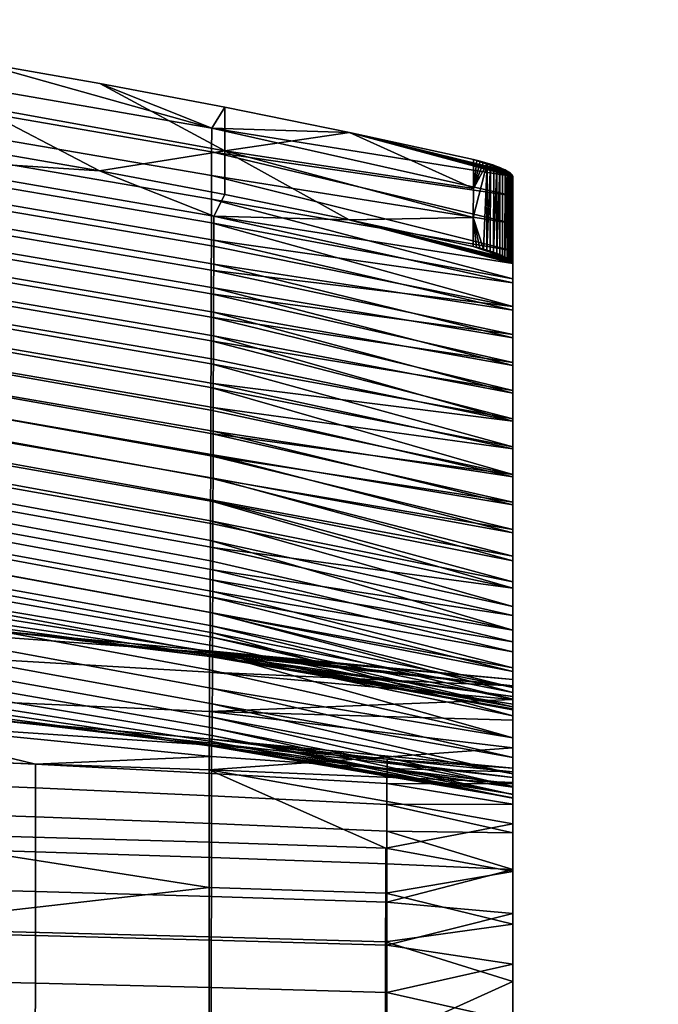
# Model space of a CAD drawing. Header units: millimetres. Extents: x -738 to 738, y -260 to 258.
# Tile 256 of 256: x 160 to 225, y 150 to 249. Entities that reach past the tile are written whole.
import ezdxf

# ---------------------------------------------------------------- set-up
doc = ezdxf.new("R2010")
doc.units = ezdxf.units.MM
doc.header["$MEASUREMENT"] = 0
doc.layers.add('nozky', color=250, linetype='Continuous')
doc.layers.add('ram', color=31, linetype='Continuous')

msp = doc.modelspace()

# ---------------------------------------------------------------- meshes
at = {"layer": 'nozky'}
mesh = msp.add_polyface(dxfattribs=at)
corners = [(660, -250, 5), (660, -210, 5), (660, -210), (660, -250), (660, 190, 5), (660, 230, 5), (660, 230), (392.5, 73.091, 423.825), (367.5, 73.091, 423.825), (367.5, 70.097, 424.013), (392.5, 70.097, 424.013), (392.5, 69.154, 409.043), (367.5, 69.154, 409.043), (367.5, 72.148, 408.854), (392.5, 72.148, 408.854), (392.5, 72.148, 408.854), (367.5, 72.148, 408.854), (367.5, 73.091, 423.825), (392.5, 73.091, 423.825), (367.5, 73.091, 423.825), (367.5, 72.148, 408.854), (367.5, 69.154, 409.043), (367.5, 70.097, 424.013), (392.5, 73.091, 423.825), (392.5, 70.097, 424.013), (392.5, 69.154, 409.043), (392.5, 72.148, 408.854), (392.5, -134.498, 436.902), (367.5, -134.498, 436.902), (367.5, -137.492, 437.091), (392.5, -137.492, 437.091), (392.5, -137.492, 437.091), (367.5, -137.492, 437.091), (367.5, -138.435, 422.12), (392.5, -138.435, 422.12), (392.5, -138.435, 422.12), (367.5, -138.435, 422.12), (367.5, -135.441, 421.932), (392.5, -135.441, 421.932), (367.5, -134.498, 436.902), (367.5, -135.441, 421.932), (367.5, -138.435, 422.12), (367.5, -137.492, 437.091), (392.5, -134.498, 436.902), (392.5, -137.492, 437.091), (392.5, -138.435, 422.12), (392.5, -135.441, 421.932), (612.5, 73.091, 423.825), (587.5, 73.091, 423.825), (587.5, 70.097, 424.013), (612.5, 70.097, 424.013), (612.5, 69.154, 409.043), (587.5, 69.154, 409.043), (587.5, 72.148, 408.854), (612.5, 72.148, 408.854), (612.5, 72.148, 408.854), (587.5, 72.148, 408.854), (587.5, 73.091, 423.825), (612.5, 73.091, 423.825), (587.5, 73.091, 423.825), (587.5, 72.148, 408.854), (587.5, 69.154, 409.043), (587.5, 70.097, 424.013), (612.5, 73.091, 423.825), (612.5, 70.097, 424.013), (612.5, 69.154, 409.043), (612.5, 72.148, 408.854), (612.5, -134.498, 436.902), (587.5, -134.498, 436.902), (587.5, -137.492, 437.091), (612.5, -137.492, 437.091), (612.5, -137.492, 437.091), (587.5, -137.492, 437.091), (587.5, -138.435, 422.12), (612.5, -138.435, 422.12), (612.5, -138.435, 422.12), (587.5, -138.435, 422.12), (587.5, -135.441, 421.932), (612.5, -135.441, 421.932), (587.5, -134.498, 436.902), (587.5, -135.441, 421.932), (587.5, -138.435, 422.12), (587.5, -137.492, 437.091), (612.5, -134.498, 436.902), (612.5, -137.492, 437.091), (612.5, -138.435, 422.12), (612.5, -135.441, 421.932), (122.5, 73.091, 423.825), (97.5, 73.091, 423.825), (97.5, 70.097, 424.013), (122.5, 70.097, 424.013), (122.5, 69.154, 409.043), (97.5, 69.154, 409.043), (97.5, 72.148, 408.854), (122.5, 72.148, 408.854), (122.5, 72.148, 408.854), (97.5, 72.148, 408.854), (97.5, 73.091, 423.825), (122.5, 73.091, 423.825), (97.5, 73.091, 423.825), (97.5, 72.148, 408.854), (97.5, 69.154, 409.043), (97.5, 70.097, 424.013), (122.5, 73.091, 423.825), (122.5, 70.097, 424.013), (122.5, 69.154, 409.043), (122.5, 72.148, 408.854), (122.5, -134.498, 436.902), (97.5, -134.498, 436.902), (97.5, -137.492, 437.091), (122.5, -137.492, 437.091), (122.5, -137.492, 437.091), (97.5, -137.492, 437.091), (97.5, -138.435, 422.12), (122.5, -138.435, 422.12), (122.5, -138.435, 422.12), (97.5, -138.435, 422.12), (97.5, -135.441, 421.932), (122.5, -135.441, 421.932), (97.5, -134.498, 436.902), (97.5, -135.441, 421.932), (97.5, -138.435, 422.12), (97.5, -137.492, 437.091), (122.5, -134.498, 436.902), (122.5, -137.492, 437.091), (122.5, -138.435, 422.12), (122.5, -135.441, 421.932)]
mesh.append_faces([[corners[k] for k in face] for face in [(0, 1, 2, 2), (2, 3, 0, 0), (4, 5, 6, 6), (7, 8, 9, 10), (11, 12, 13, 14), (15, 16, 17, 18), (19, 20, 21, 22), (23, 24, 25, 26), (27, 28, 29, 30), (31, 32, 33, 34), (35, 36, 37, 38), (39, 40, 41, 42), (43, 44, 45, 46), (47, 48, 49, 50), (51, 52, 53, 54), (55, 56, 57, 58), (59, 60, 61, 62), (63, 64, 65, 66), (67, 68, 69, 70), (71, 72, 73, 74), (75, 76, 77, 78), (79, 80, 81, 82), (83, 84, 85, 86), (87, 88, 89, 90), (91, 92, 93, 94), (95, 96, 97, 98), (99, 100, 101, 102), (103, 104, 105, 106), (107, 108, 109, 110), (111, 112, 113, 114), (115, 116, 117, 118), (119, 120, 121, 122), (123, 124, 125, 126)]])
at = {"layer": 'ram'}
mesh = msp.add_polyface(dxfattribs=at)
corners = [(142.562, 238.338, 876.286), (155.344, 236.294, 876.729), (155.361, 240.734, 875.985), (129.751, 244.66, 875.184), (129.736, 240.209, 875.881), (116.873, 241.904, 875.513), (168.081, 234.077, 877.209), (142.578, 247.232, 874.847), (129.752, 249.113, 874.487), (155.361, 245.177, 875.24), (108.227, 237.959, 851.792), (144.051, 233.185, 852.857), (144.062, 235.643, 864.597), (108.236, 240.445, 863.542), (108.216, 235.484, 840.04), (144.041, 230.732, 841.116), (108.205, 233.022, 828.285), (144.03, 228.285, 829.372), (108.194, 230.534, 816.332), (144.02, 225.807, 817.433), (108.184, 228.142, 804.766), (144.01, 223.418, 805.881), (108.174, 225.765, 793.193), (143.999, 221.038, 794.325), (108.163, 223.328, 781.233), (143.988, 218.59, 782.382), (108.152, 220.95, 769.461), (143.979, 216.195, 770.628), (108.143, 218.593, 757.684), (143.968, 213.815, 758.871), (108.132, 216.261, 745.904), (143.957, 211.455, 747.114), (108.121, 213.954, 734.11), (143.947, 209.113, 735.337), (108.11, 211.677, 722.313), (143.937, 206.796, 723.558), (108.101, 209.51, 710.912), (143.927, 204.589, 712.188), (108.09, 207.231, 698.721), (143.916, 202.264, 700.022), (108.079, 205.066, 686.908), (143.905, 200.054, 688.232), (108.068, 202.948, 675.087), (143.895, 197.894, 676.434), (108.058, 200.882, 663.256), (143.885, 195.79, 664.625), (155.344, 236.294, 876.729), (168.081, 234.077, 877.209), (142.562, 238.338, 876.286), (129.736, 240.209, 875.881), (143.743, 242.178, 851.653), (107.914, 246.966, 850.704), (107.924, 249.427, 862.33), (143.754, 244.611, 863.268), (143.732, 239.75, 840.036), (107.903, 244.516, 839.076), (143.723, 237.329, 828.418), (107.893, 242.079, 827.444), (143.712, 234.916, 816.799), (107.883, 239.655, 815.81), (143.702, 232.577, 805.498), (107.873, 237.312, 804.494), (143.691, 230.115, 793.554), (107.861, 234.853, 792.533), (143.682, 227.731, 781.929), (107.852, 232.478, 780.889), (143.671, 225.36, 770.3), (107.841, 230.122, 769.241), (143.661, 223.004, 758.669), (107.831, 227.788, 757.589), (143.65, 220.691, 747.164), (107.82, 225.502, 746.062), (143.641, 218.347, 735.396), (107.811, 223.191, 734.27), (143.63, 216.091, 723.944), (107.8, 220.971, 722.794), (143.619, 213.787, 712.104), (107.789, 218.709, 710.929), (143.609, 211.554, 700.449), (107.779, 216.52, 699.25), (143.6, 209.361, 688.787), (107.769, 214.37, 687.562), (143.589, 207.214, 677.116), (107.758, 212.266, 675.867), (143.578, 205.121, 665.435), (107.748, 210.211, 664.162), (143.568, 203.179, 654.256), (107.738, 208.299, 652.962), (143.559, 201.135, 642.037), (107.727, 206.275, 640.723), (143.548, 199.26, 630.319), (107.717, 204.407, 628.987), (143.537, 197.483, 618.585), (107.706, 202.618, 617.238), (143.527, 195.839, 606.833), (107.695, 200.927, 605.476), (179.365, 207.448, 713.618), (179.372, 209.805, 725.425), (179.357, 205.158, 701.995), (179.351, 202.908, 690.365), (179.344, 200.706, 678.726), (179.336, 198.565, 667.075), (179.33, 196.585, 655.923), (179.322, 194.512, 643.732), (129.752, 249.113, 874.487), (142.578, 247.232, 874.847), (155.361, 245.177, 875.24), (179.457, 238.411, 864.476)]
mesh.append_faces([[corners[k] for k in face] for face in [(0, 1, 2, 2), (3, 4, 0, 0), (3, 5, 4, 4), (1, 6, 2, 2), (2, 7, 8, 3), (0, 2, 3, 3), (2, 9, 7, 7), (10, 11, 12, 13), (14, 15, 11, 10), (16, 17, 15, 14), (18, 19, 17, 16), (20, 21, 19, 18), (22, 23, 21, 20), (24, 25, 23, 22), (26, 27, 25, 24), (28, 29, 27, 26), (30, 31, 29, 28), (32, 33, 31, 30), (34, 35, 33, 32), (36, 37, 35, 34), (38, 39, 37, 36), (40, 41, 39, 38), (42, 43, 41, 40), (44, 45, 43, 42), (46, 12, 47, 47), (12, 46, 48, 48), (48, 49, 12, 12), (50, 51, 52, 53), (54, 55, 51, 50), (56, 57, 55, 54), (58, 59, 57, 56), (60, 61, 59, 58), (62, 63, 61, 60), (64, 65, 63, 62), (66, 67, 65, 64), (68, 69, 67, 66), (70, 71, 69, 68), (72, 73, 71, 70), (74, 75, 73, 72), (76, 77, 75, 74), (78, 79, 77, 76), (80, 81, 79, 78), (82, 83, 81, 80), (84, 85, 83, 82), (86, 87, 85, 84), (88, 89, 87, 86), (90, 91, 89, 88), (92, 93, 91, 90), (94, 95, 93, 92), (96, 76, 74, 97), (98, 78, 76, 96), (99, 80, 78, 98), (100, 82, 80, 99), (101, 84, 82, 100), (102, 86, 84, 101), (103, 88, 86, 102), (52, 104, 53, 53), (104, 105, 53, 53), (106, 107, 53, 53), (105, 106, 53, 53)]])
mesh = msp.add_polyface(dxfattribs=at)
corners = [(168.081, 234.077, 877.209), (180.769, 231.689, 877.727), (180.789, 236.116, 876.927), (193.403, 229.131, 878.281), (205.989, 229.348, 878.295), (205.996, 232.291, 877.719), (193.425, 237.975, 876.619), (155.361, 240.734, 875.985), (168.1, 242.948, 875.667), (155.361, 245.177, 875.24), (180.789, 240.547, 876.126), (144.051, 233.185, 852.857), (179.662, 227.058, 854.224), (179.67, 229.481, 865.952), (144.062, 235.643, 864.597), (144.041, 230.732, 841.116), (179.655, 224.633, 842.496), (144.03, 228.285, 829.372), (179.648, 222.207, 830.769), (144.02, 225.807, 817.433), (179.641, 219.74, 818.847), (144.01, 223.418, 805.881), (179.634, 217.354, 807.313), (143.999, 221.038, 794.325), (179.627, 214.97, 795.777), (143.988, 218.59, 782.382), (179.619, 212.509, 783.857), (143.979, 216.195, 770.628), (179.612, 210.092, 772.127), (143.968, 213.815, 758.871), (179.605, 207.683, 760.395), (143.957, 211.455, 747.114), (179.598, 205.286, 748.667), (143.947, 209.113, 735.337), (179.591, 202.898, 736.912), (143.937, 206.796, 723.558), (179.584, 200.529, 725.156), (143.927, 204.589, 712.188), (179.576, 198.271, 713.827), (143.916, 202.264, 700.022), (179.569, 195.887, 701.693), (180.769, 231.689, 877.727), (193.403, 229.131, 878.281), (168.081, 234.077, 877.209), (210, 224.699, 875.13), (210, 203.028, 770.03), (210, 200.188, 756.406), (210, 197.355, 742.781), (210, 194.526, 729.108), (179.45, 236.013, 852.874), (143.743, 242.178, 851.653), (143.754, 244.611, 863.268), (179.457, 238.411, 864.476), (179.443, 233.614, 841.273), (143.732, 239.75, 840.036), (179.436, 231.214, 829.673), (143.723, 237.329, 828.418), (179.429, 228.813, 818.072), (143.712, 234.916, 816.799), (179.422, 226.479, 806.791), (143.702, 232.577, 805.498), (179.414, 224.014, 794.87), (143.691, 230.115, 793.554), (179.407, 221.619, 783.268), (143.682, 227.731, 781.929), (179.4, 219.228, 771.666), (143.671, 225.36, 770.3), (179.394, 216.844, 760.062), (143.661, 223.004, 758.669), (179.387, 214.496, 748.585), (143.65, 220.691, 747.164), (179.379, 212.109, 736.847), (143.641, 218.347, 735.396), (179.372, 209.805, 725.425), (143.63, 216.091, 723.944), (168.1, 242.948, 875.667), (155.361, 245.177, 875.24), (193.425, 237.975, 876.619), (180.789, 240.547, 876.126), (210, 233.531, 873.4), (210, 228.76, 849.964), (210, 225.957, 836.291), (210, 231.549, 863.639), (210, 220.316, 808.953), (210, 217.481, 795.288), (210, 214.638, 781.623), (210, 223.143, 822.621), (210, 208.941, 754.297), (210, 203.274, 726.965), (179.365, 207.448, 713.618), (210, 206.1, 740.632), (210, 197.711, 699.611), (179.351, 202.908, 690.365), (179.357, 205.158, 701.995), (210, 200.472, 713.292)]
mesh.append_faces([[corners[k] for k in face] for face in [(0, 1, 2, 2), (1, 3, 2, 2), (3, 4, 2, 2), (5, 6, 2, 2), (4, 5, 2, 2), (0, 2, 7, 7), (2, 8, 9, 7), (2, 6, 10, 10), (2, 10, 8, 8), (11, 12, 13, 14), (15, 16, 12, 11), (17, 18, 16, 15), (19, 20, 18, 17), (21, 22, 20, 19), (23, 24, 22, 21), (25, 26, 24, 23), (27, 28, 26, 25), (29, 30, 28, 27), (31, 32, 30, 29), (33, 34, 32, 31), (35, 36, 34, 33), (37, 38, 36, 35), (39, 40, 38, 37), (41, 13, 42, 42), (43, 13, 41, 41), (44, 42, 13, 13), (14, 13, 43, 43), (30, 45, 28, 28), (32, 46, 30, 30), (34, 47, 32, 32), (48, 34, 36, 36), (49, 50, 51, 52), (53, 54, 50, 49), (55, 56, 54, 53), (57, 58, 56, 55), (59, 60, 58, 57), (61, 62, 60, 59), (63, 64, 62, 61), (65, 66, 64, 63), (67, 68, 66, 65), (69, 70, 68, 67), (71, 72, 70, 69), (73, 74, 72, 71), (75, 52, 76, 76), (77, 52, 78, 78), (78, 52, 75, 75), (79, 52, 77, 77), (49, 80, 53, 53), (53, 81, 55, 55), (82, 49, 52, 52), (57, 83, 59, 59), (61, 84, 63, 63), (63, 85, 65, 65), (83, 61, 59, 59), (86, 57, 55, 55), (87, 69, 67, 67), (88, 73, 71, 71), (88, 89, 73, 73), (71, 69, 90, 90), (91, 92, 93, 93), (93, 89, 94, 94)]])
mesh = msp.add_polyface(dxfattribs=at)
corners = [(179.457, 238.411, 864.476), (210, 233.531, 873.4), (210, 231.549, 863.639), (205.981, 226.406, 878.871), (205.989, 229.348, 878.295), (193.403, 229.131, 878.281), (205.996, 232.291, 877.719), (206.004, 235.234, 877.143), (193.425, 237.975, 876.619), (210, 222.729, 865.43), (210, 219.947, 851.795), (210, 231.549, 863.639), (210, 233.531, 873.4), (210, 228.76, 849.964), (209.863, 224.936, 876.141), (209.751, 225.031, 876.48), (193.403, 229.131, 878.281), (206.667, 226.24, 878.846), (206.32, 226.327, 878.873), (205.981, 226.406, 878.871), (209.422, 225.243, 877.135), (206.004, 235.234, 877.143), (209.425, 234.073, 875.4), (193.425, 237.975, 876.619), (206.688, 235.068, 877.115), (207.037, 234.973, 877.054), (207.388, 234.872, 876.961), (207.732, 234.765, 876.833), (206.342, 235.155, 877.143), (208.068, 234.653, 876.67), (208.389, 234.537, 876.473), (208.688, 234.42, 876.245), (208.963, 234.302, 875.987), (209.21, 234.186, 875.704), (209.606, 233.965, 875.079), (209.753, 233.863, 874.747), (209.941, 233.681, 874.068), (209.864, 233.768, 874.408), (209.985, 233.602, 873.731), (210, 225.957, 836.291), (179.443, 233.614, 841.273), (210, 228.76, 849.964), (179.45, 236.013, 852.874), (210, 223.143, 822.621), (179.436, 231.214, 829.673), (208.068, 234.653, 876.67), (207.732, 234.765, 876.833), (207.718, 225.936, 878.568), (208.055, 225.824, 878.406), (208.377, 225.708, 878.21), (208.389, 234.537, 876.473), (207.371, 226.044, 878.695), (206.32, 226.327, 878.873), (206.667, 226.24, 878.846), (207.02, 226.145, 878.788), (207.388, 234.872, 876.961), (208.688, 234.42, 876.245), (208.68, 225.59, 877.981), (209.863, 224.936, 876.141), (209.864, 233.768, 874.408), (209.751, 225.031, 876.48), (209.94, 224.848, 875.799), (209.941, 233.681, 874.068), (209.985, 224.769, 875.461), (209.604, 225.134, 876.813), (209.753, 233.863, 874.747), (208.963, 234.302, 875.987), (208.957, 225.472, 877.724), (209.425, 234.073, 875.4), (209.205, 225.356, 877.44), (209.422, 225.243, 877.135), (209.21, 234.186, 875.704), (209.606, 233.965, 875.079), (210, 224.699, 875.13), (209.985, 233.602, 873.731), (206.688, 235.068, 877.115), (206.342, 235.155, 877.143), (207.037, 234.973, 877.054)]
mesh.append_faces([[corners[k] for k in face] for face in [(0, 1, 2, 2), (3, 4, 5, 5), (6, 7, 8, 8), (9, 10, 11, 11), (9, 11, 12, 12), (11, 10, 13, 13), (14, 15, 16, 16), (17, 18, 19, 19), (19, 16, 20, 20), (21, 22, 23, 23), (21, 24, 25, 25), (26, 27, 21, 21), (26, 21, 25, 25), (21, 28, 24, 24), (29, 21, 27, 27), (21, 30, 31, 31), (32, 33, 21, 21), (32, 21, 31, 31), (21, 33, 22, 22), (34, 35, 23, 23), (36, 23, 37, 37), (23, 35, 37, 37), (22, 34, 23, 23), (23, 36, 38, 38), (39, 40, 41, 41), (42, 2, 41, 41), (39, 43, 44, 44), (23, 38, 1, 1), (21, 29, 30, 30), (45, 46, 47, 48), (49, 50, 48, 48), (51, 47, 46, 46), (52, 4, 3, 3), (4, 52, 53, 53), (4, 53, 54, 54), (51, 55, 54, 54), (56, 49, 57, 57), (58, 59, 60, 60), (61, 62, 58, 58), (63, 62, 61, 61), (64, 60, 65, 65), (66, 56, 57, 67), (68, 69, 70, 70), (71, 66, 67, 69), (64, 72, 70, 70), (63, 73, 12, 74), (4, 54, 55, 55), (46, 55, 51, 51), (45, 48, 50, 50), (49, 56, 50, 50), (6, 75, 76, 76), (6, 55, 77, 77), (75, 6, 77, 77), (76, 7, 6, 6), (65, 60, 59, 59), (62, 63, 74, 74), (59, 58, 62, 62), (68, 70, 72, 72), (71, 69, 68, 68), (65, 72, 64, 64), (6, 4, 55, 55)]])
mesh = msp.add_polyface(dxfattribs=at)
corners = [(210, 233.531, 873.4), (210, 224.699, 875.13), (210, 222.729, 865.43), (210, 225.957, 836.291), (210, 228.76, 849.964), (210, 217.153, 838.162), (210, 219.947, 851.795), (210, 214.347, 824.532), (210, 194.526, 729.108), (210, 206.1, 740.632), (210, 197.355, 742.781), (210, 208.941, 754.297), (210, 200.188, 756.406), (210, 211.79, 767.96), (210, 203.028, 770.03), (210, 220.316, 808.953), (210, 223.143, 822.621), (210, 211.53, 810.903), (210, 208.703, 797.277), (210, 205.867, 783.653), (210, 214.638, 781.623), (210, 217.481, 795.288), (210, 203.274, 726.965), (209.604, 225.134, 876.813), (193.403, 229.131, 878.281), (209.751, 225.031, 876.48), (209.863, 224.936, 876.141), (209.94, 224.848, 875.799), (209.422, 225.243, 877.135), (205.981, 226.406, 878.871), (208.68, 225.59, 877.981), (208.377, 225.708, 878.21), (208.957, 225.472, 877.724), (209.205, 225.356, 877.44), (209.985, 224.769, 875.461), (179.641, 219.74, 818.847), (210, 211.53, 810.903), (210, 214.347, 824.532), (179.634, 217.354, 807.313), (210, 208.703, 797.277), (179.619, 212.509, 783.857), (210, 205.867, 783.653), (210, 217.153, 838.162), (179.648, 222.207, 830.769), (210, 224.699, 875.13), (179.67, 229.481, 865.952), (210, 222.729, 865.43), (210, 219.947, 851.795), (179.662, 227.058, 854.224), (179.655, 224.633, 842.496), (179.612, 210.092, 772.127), (210, 203.028, 770.03), (208.055, 225.824, 878.406), (207.02, 226.145, 878.788), (206.667, 226.24, 878.846), (207.371, 226.044, 878.695), (207.718, 225.936, 878.568), (179.627, 214.97, 795.777), (179.605, 207.683, 760.395), (210, 200.188, 756.406), (179.598, 205.286, 748.667), (210, 197.355, 742.781), (210, 220.316, 808.953), (210, 217.481, 795.288), (179.414, 224.014, 794.87), (179.4, 219.228, 771.666), (210, 214.638, 781.623), (210, 211.79, 767.96), (179.407, 221.619, 783.268), (179.429, 228.813, 818.072), (210, 223.143, 822.621), (179.394, 216.844, 760.062), (179.379, 212.109, 736.847), (210, 206.1, 740.632), (210, 203.274, 726.965), (210, 197.711, 699.611), (179.357, 205.158, 701.995), (210, 200.472, 713.292), (179.365, 207.448, 713.618), (210, 208.941, 754.297), (179.387, 214.496, 748.585)]
mesh.append_faces([[corners[k] for k in face] for face in [(0, 1, 2, 2), (3, 4, 5, 5), (4, 6, 5, 5), (3, 5, 7, 7), (8, 9, 10, 10), (11, 12, 10, 10), (10, 9, 11, 11), (13, 14, 12, 12), (11, 13, 12, 12), (15, 16, 17, 17), (16, 3, 7, 7), (15, 17, 18, 18), (17, 16, 7, 7), (19, 14, 20, 20), (13, 20, 14, 14), (18, 21, 15, 15), (20, 21, 19, 19), (19, 21, 18, 18), (22, 9, 8, 8), (23, 24, 25, 25), (26, 24, 27, 27), (24, 23, 28, 28), (29, 30, 31, 31), (30, 29, 32, 32), (29, 33, 32, 32), (28, 33, 29, 29), (24, 34, 27, 27), (35, 36, 37, 37), (36, 38, 39, 39), (40, 41, 39, 39), (37, 42, 43, 43), (24, 44, 34, 34), (45, 46, 44, 44), (47, 46, 48, 48), (47, 49, 42, 42), (50, 51, 41, 41), (31, 52, 29, 29), (29, 53, 54, 54), (53, 29, 55, 55), (29, 56, 55, 55), (45, 48, 46, 46), (49, 43, 42, 42), (43, 35, 37, 37), (48, 49, 47, 47), (57, 40, 39, 39), (40, 50, 41, 41), (38, 57, 39, 39), (35, 38, 36, 36), (56, 29, 52, 52), (51, 58, 59, 59), (59, 60, 61, 61), (62, 63, 64, 64), (65, 66, 67, 67), (63, 66, 68, 68), (69, 70, 62, 62), (71, 65, 67, 67), (72, 73, 74, 74), (75, 76, 77, 77), (78, 74, 77, 77), (79, 73, 80, 80), (79, 71, 67, 67)]])
mesh = msp.add_polyface(dxfattribs=at)
corners = [(210, 171.897, 480.972), (210, 180.462, 478.104), (210, 181.846, 484.922), (210, 169.832, 474.338), (210, 178.357, 471.439), (210, 182.464, 491.851), (210, 173.107, 487.811), (210, 189.875, 658.481), (210, 181.16, 660.873), (210, 178.781, 647.161), (210, 183.672, 674.56), (210, 192.388, 672.21), (210, 176.561, 633.423), (210, 187.498, 644.728), (210, 183.305, 617.133), (210, 185.287, 630.948), (210, 174.562, 619.652), (210, 200.472, 713.292), (210, 203.274, 726.965), (210, 191.742, 715.521), (210, 188.987, 701.88), (210, 194.526, 729.108), (210, 186.289, 688.228), (210, 195.008, 685.918), (210, 197.711, 699.611), (210, 179.975, 533.594), (210, 171.548, 522.478), (210, 180.754, 519.668), (210, 181.809, 505.76), (210, 173.492, 494.745), (210, 172.529, 508.607), (210, 180.467, 589.369), (210, 181.673, 603.272), (210, 171.63, 591.979), (210, 172.891, 605.837), (210, 170.43, 564.183), (210, 179.409, 561.486), (210, 179.716, 575.435), (210, 188.987, 701.88), (179.562, 193.619, 689.932), (210, 186.289, 688.228), (210, 183.672, 674.56), (179.555, 191.403, 678.164), (179.547, 189.251, 666.383), (210, 181.16, 660.873), (179.569, 195.887, 701.693), (210, 191.742, 715.521), (210, 197.355, 742.781), (179.591, 202.898, 736.912), (210, 194.526, 729.108), (179.584, 200.529, 725.156), (179.54, 187.208, 654.78), (210, 178.781, 647.161), (179.533, 185.188, 642.779), (210, 176.561, 633.423), (179.519, 181.557, 619.104), (210, 174.562, 619.652), (210, 172.891, 605.837), (179.512, 179.997, 607.231), (179.344, 200.706, 678.726), (179.351, 202.908, 690.365), (210, 195.008, 685.918), (179.308, 190.867, 620.321), (179.314, 192.628, 632.036), (210, 185.287, 630.948), (179.272, 185.331, 561.406), (179.279, 185.965, 573.608), (210, 179.716, 575.435), (179.286, 186.802, 585.027), (179.294, 187.952, 597.14), (210, 180.467, 589.369), (179.322, 194.512, 643.732), (179.33, 196.585, 655.923), (210, 187.498, 644.728), (210, 197.711, 699.611), (179.336, 198.565, 667.075), (210, 192.388, 672.21), (210, 189.875, 658.481), (210, 183.305, 617.133), (210, 181.673, 603.272), (210, 179.409, 561.486), (179.301, 189.282, 608.582), (210, 179.511, 547.536), (210, 179.975, 533.594), (179.258, 184.795, 537.768), (179.244, 185.046, 514.147), (210, 180.754, 519.668), (210, 181.809, 505.76), (179.251, 184.825, 525.954), (179.266, 184.954, 549.586), (179.223, 183.236, 478.994), (179.229, 185.206, 489.999), (210, 181.846, 484.922), (210, 180.462, 478.104), (210, 178.357, 471.439), (179.215, 179.218, 467.882), (210, 175.537, 465.043), (210, 182.464, 491.851), (179.236, 185.395, 502.348)]
mesh.append_faces([[corners[k] for k in face] for face in [(0, 1, 2, 2), (1, 3, 4, 4), (5, 6, 2, 2), (7, 8, 9, 9), (10, 8, 11, 11), (12, 13, 9, 9), (14, 15, 16, 16), (13, 7, 9, 9), (15, 13, 12, 12), (15, 12, 16, 16), (7, 11, 8, 8), (17, 18, 19, 19), (17, 19, 20, 20), (19, 18, 21, 21), (22, 10, 23, 23), (11, 23, 10, 10), (24, 17, 20, 20), (22, 23, 24, 24), (22, 24, 20, 20), (25, 26, 27, 27), (28, 29, 5, 5), (27, 30, 28, 28), (26, 30, 27, 27), (31, 32, 33, 33), (32, 14, 34, 34), (35, 36, 37, 37), (38, 39, 40, 40), (41, 40, 42, 42), (41, 43, 44, 44), (45, 38, 46, 46), (47, 48, 49, 49), (50, 46, 49, 49), (51, 52, 44, 44), (53, 54, 52, 52), (55, 56, 54, 54), (57, 56, 58, 58), (59, 60, 61, 61), (62, 63, 64, 64), (65, 66, 67, 67), (68, 69, 70, 70), (71, 72, 73, 73), (61, 60, 74, 74), (75, 76, 77, 77), (63, 73, 64, 64), (73, 72, 77, 77), (61, 76, 59, 59), (62, 64, 78, 78), (79, 70, 69, 69), (67, 68, 70, 70), (80, 65, 67, 67), (79, 81, 78, 78), (82, 83, 84, 84), (85, 86, 87, 87), (86, 88, 83, 83), (89, 80, 82, 82), (90, 91, 92, 92), (92, 93, 90, 90), (94, 95, 93, 93), (96, 95, 94, 94), (97, 92, 91, 91), (97, 98, 87, 87)]])
mesh = msp.add_polyface(dxfattribs=at)
corners = [(179.418, 160.444, 456.3), (197.229, 159.872, 457.013), (197.23, 163.761, 461.626), (179.422, 164.411, 460.854), (179.414, 156.039, 452.242), (197.227, 155.517, 452.905), (143.905, 200.054, 688.232), (179.562, 193.619, 689.932), (179.569, 195.887, 701.693), (143.916, 202.264, 700.022), (143.895, 197.894, 676.434), (179.555, 191.403, 678.164), (143.885, 195.79, 664.625), (179.547, 189.251, 666.383), (143.874, 193.784, 652.995), (179.54, 187.208, 654.78), (143.863, 191.79, 640.971), (179.533, 185.188, 642.779), (143.854, 190.003, 629.705), (179.526, 183.395, 631.533), (143.843, 188.143, 617.26), (179.519, 181.557, 619.104), (143.832, 186.513, 605.377), (179.512, 179.997, 607.231), (143.822, 185.052, 593.474), (179.504, 178.665, 595.332), (143.812, 183.774, 581.554), (179.497, 177.585, 583.411), (143.802, 182.716, 570.008), (179.49, 176.784, 571.861), (143.791, 181.777, 557.678), (179.482, 176.187, 559.527), (143.78, 181.043, 545.677), (179.476, 175.845, 547.525), (143.771, 180.479, 533.78), (179.469, 175.719, 535.63), (143.76, 180.063, 521.831), (179.461, 175.789, 523.687), (161.592, 173.881, 475.545), (179.433, 172.95, 476.419), (179.436, 174.669, 482.119), (161.582, 168.538, 465.053), (179.426, 167.856, 465.811), (179.429, 170.681, 470.985), (161.587, 171.476, 470.168), (161.573, 160.964, 455.655), (161.578, 165, 460.155), (161.564, 151.666, 448.12), (179.411, 151.219, 448.687), (161.568, 156.513, 451.641), (210, 191.742, 715.521), (179.576, 198.271, 713.827), (210, 188.987, 701.88), (179.584, 200.529, 725.156), (210, 183.672, 674.56), (210, 178.781, 647.161), (210, 176.561, 633.423), (210, 181.16, 660.873), (210, 186.289, 688.228), (210, 174.562, 619.652), (210, 171.63, 591.979), (210, 170.812, 578.09), (210, 172.891, 605.837), (210, 170.454, 550.272), (210, 170.842, 536.368), (210, 171.548, 522.478), (179.454, 176.019, 511.75), (210, 170.43, 564.183), (210, 172.529, 508.607), (179.447, 176.412, 499.83), (143.384, 166.994, 447.905), (179.201, 165.967, 449.062), (179.197, 161.359, 444.946), (197.099, 155.848, 441.902), (179.193, 156.375, 441.292), (197.102, 160.805, 445.583), (197.104, 165.37, 449.739), (210, 192.388, 672.21), (179.336, 198.565, 667.075), (179.344, 200.706, 678.726), (210, 189.875, 658.481), (179.33, 196.585, 655.923), (210, 187.498, 644.728), (179.314, 192.628, 632.036), (179.322, 194.512, 643.732), (210, 183.305, 617.133), (179.301, 189.282, 608.582), (179.308, 190.867, 620.321), (210, 181.673, 603.272), (179.294, 187.952, 597.14), (210, 179.716, 575.435), (179.279, 185.965, 573.608), (179.286, 186.802, 585.027), (210, 179.409, 561.486), (179.266, 184.954, 549.586), (179.272, 185.331, 561.406), (210, 179.511, 547.536), (179.258, 184.795, 537.768), (210, 180.754, 519.668), (179.244, 185.046, 514.147), (179.251, 184.825, 525.954), (210, 179.975, 533.594), (210, 181.809, 505.76), (179.236, 185.395, 502.348), (210, 182.464, 491.851), (179.229, 185.206, 489.999), (210, 180.462, 478.104), (179.215, 179.218, 467.882), (179.223, 183.236, 478.994), (210, 175.537, 465.043), (179.208, 173.295, 457.659)]
mesh.append_faces([[corners[k] for k in face] for face in [(0, 1, 2, 3), (4, 5, 1, 0), (6, 7, 8, 9), (10, 11, 7, 6), (12, 13, 11, 10), (14, 15, 13, 12), (16, 17, 15, 14), (18, 19, 17, 16), (20, 21, 19, 18), (22, 23, 21, 20), (24, 25, 23, 22), (26, 27, 25, 24), (28, 29, 27, 26), (30, 31, 29, 28), (32, 33, 31, 30), (34, 35, 33, 32), (36, 37, 35, 34), (38, 39, 40, 40), (41, 42, 43, 44), (44, 43, 39, 38), (45, 0, 3, 46), (46, 3, 42, 41), (47, 48, 4, 49), (49, 4, 0, 45), (50, 51, 8, 8), (52, 8, 7, 7), (50, 53, 51, 51), (54, 11, 13, 13), (55, 15, 17, 17), (56, 17, 19, 19), (57, 13, 15, 15), (58, 7, 11, 11), (59, 21, 23, 23), (60, 25, 27, 27), (61, 27, 29, 29), (62, 23, 25, 25), (63, 31, 33, 33), (64, 35, 37, 37), (65, 37, 66, 66), (63, 33, 35, 35), (67, 29, 31, 31), (56, 19, 21, 21), (68, 66, 69, 69), (70, 71, 72, 72), (73, 74, 72, 75), (75, 72, 71, 76), (77, 78, 79, 79), (80, 81, 78, 78), (82, 83, 84, 84), (85, 86, 87, 87), (88, 89, 86, 86), (90, 91, 92, 92), (93, 94, 95, 95), (96, 97, 94, 94), (98, 99, 100, 100), (101, 100, 97, 97), (102, 103, 99, 99), (104, 105, 103, 103), (106, 107, 108, 108), (109, 110, 107, 107), (71, 110, 76, 76)]])
mesh = msp.add_polyface(dxfattribs=at)
corners = [(143.749, 179.793, 509.881), (179.454, 176.019, 511.75), (179.461, 175.789, 523.687), (143.76, 180.063, 521.831), (143.739, 179.563, 497.948), (179.447, 176.412, 499.83), (143.729, 178.227, 486.131), (179.439, 175.806, 487.958), (179.436, 174.669, 482.119), (143.719, 174.715, 474.762), (161.592, 173.881, 475.545), (143.708, 169.151, 464.375), (161.582, 168.538, 465.053), (161.587, 171.476, 470.168), (143.713, 172.189, 469.436), (143.697, 161.431, 455.077), (161.573, 160.964, 455.655), (161.578, 165, 460.155), (143.703, 165.53, 459.53), (143.688, 152.068, 447.611), (161.564, 151.666, 448.12), (161.568, 156.513, 451.641), (143.692, 156.938, 451.104), (108.048, 198.906, 651.606), (143.874, 193.784, 652.995), (143.885, 195.79, 664.625), (108.058, 200.882, 663.256), (108.037, 196.931, 639.564), (143.863, 191.79, 640.971), (108.027, 195.149, 628.283), (143.854, 190.003, 629.705), (108.016, 193.271, 615.824), (143.843, 188.143, 617.26), (108.006, 191.588, 603.933), (143.832, 186.513, 605.377), (107.994, 190.025, 592.028), (143.822, 185.052, 593.474), (107.984, 188.593, 580.108), (143.812, 183.774, 581.554), (107.975, 187.335, 568.565), (143.802, 182.716, 570.008), (107.963, 186.131, 556.238), (143.791, 181.777, 557.678), (107.953, 185.092, 544.239), (143.78, 181.043, 545.677), (107.942, 184.187, 532.34), (143.771, 180.479, 533.78), (107.932, 183.393, 520.386), (107.921, 182.734, 508.427), (107.91, 182.019, 496.482), (107.9, 180.115, 484.709), (107.89, 176.094, 473.471), (125.806, 169.692, 463.777), (125.795, 161.844, 454.567), (125.8, 165.998, 458.978), (125.784, 152.423, 447.163), (125.789, 157.316, 450.629), (143.518, 194.396, 595.384), (107.686, 199.396, 594.022), (107.695, 200.927, 605.476), (143.527, 195.839, 606.833), (143.507, 193.055, 583.27), (107.675, 197.909, 581.907), (143.496, 191.974, 571.853), (107.665, 196.638, 570.49), (143.486, 191.009, 559.652), (107.654, 195.417, 558.292), (143.476, 190.252, 547.833), (107.645, 194.364, 546.473), (143.466, 189.661, 536.011), (107.634, 193.439, 534.649), (143.455, 189.214, 524.19), (107.623, 192.621, 522.822), (179.314, 192.628, 632.036), (143.548, 199.26, 630.319), (143.559, 201.135, 642.037), (179.322, 194.512, 643.732), (179.308, 190.867, 620.321), (143.537, 197.483, 618.585), (179.301, 189.282, 608.582), (179.294, 187.952, 597.14), (179.286, 186.802, 585.027), (179.279, 185.965, 573.608), (179.272, 185.331, 561.406), (179.266, 184.954, 549.586), (179.258, 184.795, 537.768), (179.251, 184.825, 525.954), (179.244, 185.046, 514.147), (143.445, 188.929, 512.369), (179.236, 185.395, 502.348), (143.435, 188.721, 500.553), (179.229, 185.206, 489.999), (143.424, 187.846, 488.22), (179.223, 183.236, 478.994), (143.414, 185.305, 477.312), (179.215, 179.218, 467.882), (143.404, 180.807, 466.376), (179.208, 173.295, 457.659), (143.394, 174.535, 456.344), (179.201, 165.967, 449.062), (143.384, 166.994, 447.905), (179.197, 161.359, 444.946), (179.193, 156.375, 441.292), (143.373, 157.281, 440.248)]
mesh.append_faces([[corners[k] for k in face] for face in [(0, 1, 2, 3), (4, 5, 1, 0), (6, 7, 5, 4), (8, 7, 6, 6), (6, 9, 10, 10), (10, 8, 6, 6), (11, 12, 13, 14), (14, 13, 10, 9), (15, 16, 17, 18), (18, 17, 12, 11), (19, 20, 21, 22), (22, 21, 16, 15), (23, 24, 25, 26), (27, 28, 24, 23), (29, 30, 28, 27), (31, 32, 30, 29), (33, 34, 32, 31), (35, 36, 34, 33), (37, 38, 36, 35), (39, 40, 38, 37), (41, 42, 40, 39), (43, 44, 42, 41), (45, 46, 44, 43), (47, 3, 46, 45), (48, 0, 3, 47), (49, 4, 0, 48), (50, 6, 4, 49), (51, 9, 6, 50), (52, 11, 14, 14), (14, 9, 51, 51), (53, 15, 18, 54), (54, 18, 11, 52), (55, 19, 22, 56), (56, 22, 15, 53), (57, 58, 59, 60), (61, 62, 58, 57), (63, 64, 62, 61), (65, 66, 64, 63), (67, 68, 66, 65), (69, 70, 68, 67), (71, 72, 70, 69), (73, 74, 75, 76), (77, 78, 74, 73), (79, 60, 78, 77), (80, 57, 60, 79), (81, 61, 57, 80), (82, 63, 61, 81), (83, 65, 63, 82), (84, 67, 65, 83), (85, 69, 67, 84), (86, 71, 69, 85), (87, 88, 71, 86), (89, 90, 88, 87), (91, 92, 90, 89), (93, 94, 92, 91), (95, 96, 94, 93), (97, 98, 96, 95), (99, 100, 98, 97), (101, 102, 103, 103), (103, 100, 101, 101)]])
mesh = msp.add_polyface(dxfattribs=at)
corners = [(210, 153.585, 452.164), (210, 157.655, 443.944), (210, 158.736, 456.832), (210, 163.01, 448.412), (210, 167.817, 453.464), (210, 163.207, 462.154), (210, 172.012, 459.03), (210, 151.821, 440.122), (210, 178.357, 471.439), (210, 169.832, 474.338), (210, 166.926, 468.027), (210, 181.846, 484.922), (210, 173.107, 487.811), (210, 171.897, 480.972), (210, 180.462, 478.104), (210, 175.537, 465.043), (210, 183.305, 617.133), (210, 174.562, 619.652), (210, 172.891, 605.837), (210, 179.975, 533.594), (210, 170.842, 536.368), (210, 171.548, 522.478), (210, 179.511, 547.536), (210, 170.454, 550.272), (210, 182.464, 491.851), (210, 173.492, 494.745), (210, 181.809, 505.76), (210, 172.529, 508.607), (210, 180.467, 589.369), (210, 171.63, 591.979), (210, 170.812, 578.09), (210, 181.673, 603.272), (210, 170.43, 564.183), (210, 179.409, 561.486), (210, 179.716, 575.435), (179.433, 172.95, 476.419), (197.236, 171.923, 477.385), (197.238, 173.463, 483.141), (179.436, 174.669, 482.119), (197.241, 174.397, 489.023), (179.439, 175.806, 487.958), (179.426, 167.856, 465.811), (197.232, 167.104, 466.647), (197.234, 169.805, 471.888), (179.429, 170.681, 470.985), (179.422, 164.411, 460.854), (197.23, 163.761, 461.626), (179.49, 176.784, 571.861), (210, 170.43, 564.183), (210, 170.812, 578.09), (179.482, 176.187, 559.527), (210, 170.454, 550.272), (179.469, 175.719, 535.63), (210, 170.842, 536.368), (210, 171.63, 591.979), (179.497, 177.585, 583.411), (210, 172.891, 605.837), (179.504, 178.665, 595.332), (179.461, 175.789, 523.687), (210, 171.548, 522.478), (210, 172.529, 508.607), (179.454, 176.019, 511.75), (210, 158.736, 456.832), (197.227, 155.517, 452.905), (210, 153.585, 452.164), (197.229, 159.872, 457.013), (210, 163.207, 462.154), (210, 171.897, 480.972), (210, 173.107, 487.811), (210, 169.832, 474.338), (210, 166.926, 468.027), (210, 173.492, 494.745), (179.447, 176.412, 499.83), (210, 163.01, 448.412), (197.102, 160.805, 445.583), (197.104, 165.37, 449.739), (210, 172.012, 459.03), (210, 167.817, 453.464), (179.208, 173.295, 457.659), (210, 175.537, 465.043), (210, 157.655, 443.944), (210, 151.821, 440.122), (197.099, 155.848, 441.902)]
mesh.append_faces([[corners[k] for k in face] for face in [(0, 1, 2, 2), (1, 3, 2, 2), (4, 5, 3, 3), (3, 5, 2, 2), (6, 5, 4, 4), (7, 1, 0, 0), (8, 9, 10, 10), (11, 12, 13, 13), (13, 9, 14, 14), (10, 15, 8, 8), (10, 6, 15, 15), (6, 10, 5, 5), (16, 17, 18, 18), (19, 20, 21, 21), (19, 22, 20, 20), (23, 20, 22, 22), (12, 24, 25, 25), (25, 26, 27, 27), (28, 29, 30, 30), (29, 31, 18, 18), (32, 23, 33, 33), (22, 33, 23, 23), (34, 28, 30, 30), (32, 34, 30, 30), (35, 36, 37, 38), (38, 37, 39, 40), (41, 42, 43, 44), (44, 43, 36, 35), (45, 46, 42, 41), (47, 48, 49, 49), (48, 50, 51, 51), (52, 53, 51, 51), (49, 54, 55, 55), (56, 57, 54, 54), (58, 59, 53, 53), (60, 59, 61, 61), (62, 63, 64, 64), (65, 62, 66, 66), (37, 67, 68, 68), (67, 36, 69, 69), (43, 70, 69, 69), (66, 70, 42, 42), (68, 71, 39, 39), (68, 39, 37, 37), (39, 71, 72, 72), (37, 36, 67, 67), (36, 43, 69, 69), (70, 43, 42, 42), (42, 46, 66, 66), (46, 65, 66, 66), (72, 40, 39, 39), (62, 65, 63, 63), (60, 72, 71, 71), (73, 74, 75, 75), (76, 77, 78, 78), (77, 73, 75, 75), (75, 78, 77, 77), (79, 76, 78, 78), (80, 74, 73, 73), (80, 81, 82, 82), (80, 82, 74, 74)]])
mesh = msp.add_polyface(dxfattribs=at)
corners = [(130.925, 73.774, 426.707), (133.244, 69.138, 424.326), (130.925, 73.607, 424.044), (127.678, 77.596, 423.793), (127.678, 77.764, 426.456), (129.004, 76.5, 429.209), (131.289, 73.37, 429.398), (130.209, 74.977, 429.304), (132.238, 71.686, 429.491), (123.68, 81.005, 426.252), (123.68, 80.837, 423.589), (119.202, 83.152, 423.443), (119.202, 83.32, 426.106), (125.32, 80.004, 428.959), (114.549, 84.488, 423.359), (114.549, 84.655, 426.022), (121.351, 82.514, 428.736), (123.395, 81.353, 428.846), (127.678, 77.931, 429.112), (127.113, 78.477, 429.074), (119.201, 83.479, 428.629), (116.971, 84.238, 428.527), (143.677, 141.389, 442.184), (161.555, 141.005, 442.678), (161.56, 146.479, 445.124), (143.682, 146.868, 444.631), (179.404, 140.577, 443.229), (179.407, 146.045, 445.675), (179.411, 151.219, 448.687), (161.564, 151.666, 448.12), (143.688, 152.068, 447.611), (143.666, 129.859, 438.951), (161.545, 129.472, 439.494), (161.55, 135.317, 440.798), (143.672, 135.702, 440.288), (179.396, 129.042, 440.1), (179.4, 134.889, 441.369), (143.656, 117.932, 437.921), (179.39, 117.118, 439.268), (143.646, 105.946, 438.155), (179.383, 105.156, 439.716), (143.635, 94.303, 438.393), (179.375, 93.535, 440.131), (143.625, 81.974, 438.721), (179.368, 81.231, 440.633), (143.614, 69.989, 439.099), (179.36, 69.27, 441.161), (125.773, 141.729, 441.748), (125.778, 147.213, 444.196), (125.784, 152.423, 447.163), (107.853, 147.512, 443.819), (107.857, 152.732, 446.773), (107.837, 130.5, 438.057), (107.826, 118.57, 436.873), (107.815, 106.565, 436.939), (107.806, 94.904, 437.04), (107.795, 82.556, 437.234), (107.784, 70.552, 437.494), (143.363, 147.36, 434.901), (107.53, 148.037, 434.11), (107.54, 157.988, 439.439), (143.373, 157.281, 440.248), (143.353, 135.573, 430.944), (107.52, 136.25, 430.098), (143.342, 123.854, 429.146), (107.509, 124.534, 428.173), (143.332, 112.004, 428.956), (107.498, 112.67, 427.825), (143.321, 100.152, 429.27), (107.488, 100.793, 427.989), (143.311, 87.839, 429.53), (107.478, 88.461, 428.11), (143.301, 76.433, 429.87), (107.468, 77.036, 428.332), (179.188, 146.491, 435.921), (179.193, 156.375, 441.292), (179.184, 140.689, 433.701), (179.18, 134.706, 432.035), (179.172, 122.98, 430.399), (179.165, 111.152, 430.413), (179.158, 99.328, 430.921), (179.15, 87.041, 431.36), (179.145, 75.661, 431.854), (197.091, 134.202, 432.672)]
mesh.append_faces([[corners[k] for k in face] for face in [(0, 1, 2, 2), (0, 2, 3, 4), (4, 5, 0, 0), (6, 0, 7, 7), (0, 6, 8, 8), (7, 0, 5, 5), (9, 10, 11, 12), (13, 4, 9, 9), (10, 9, 4, 3), (14, 15, 12, 11), (16, 9, 12, 12), (17, 13, 9, 9), (18, 4, 19, 19), (19, 4, 13, 13), (17, 9, 16, 16), (12, 20, 16, 16), (12, 21, 20, 20), (5, 4, 18, 18), (22, 23, 24, 25), (23, 26, 27, 24), (24, 27, 28, 29), (25, 24, 29, 30), (31, 32, 33, 34), (32, 35, 36, 33), (33, 36, 26, 23), (34, 33, 23, 22), (32, 31, 37, 37), (38, 35, 32, 32), (37, 38, 32, 32), (39, 40, 38, 37), (41, 42, 40, 39), (43, 44, 42, 41), (45, 46, 44, 43), (47, 22, 25, 48), (48, 25, 30, 49), (50, 48, 49, 51), (34, 22, 47, 47), (52, 31, 34, 34), (34, 47, 52, 52), (53, 37, 31, 52), (54, 39, 37, 53), (55, 41, 39, 54), (56, 43, 41, 55), (57, 45, 43, 56), (58, 59, 60, 61), (62, 63, 59, 58), (64, 65, 63, 62), (66, 67, 65, 64), (68, 69, 67, 66), (70, 71, 69, 68), (72, 73, 71, 70), (74, 58, 61, 75), (76, 77, 62, 62), (58, 74, 76, 76), (62, 58, 76, 76), (78, 64, 62, 77), (79, 66, 64, 78), (80, 68, 66, 79), (81, 70, 68, 80), (82, 72, 70, 81), (83, 78, 77, 77)]])
mesh = msp.add_polyface(dxfattribs=at)
corners = [(210, 79.686, 442.658), (210, 76.603, 433.819), (210, 90.535, 433.036), (210, 93.579, 441.889), (210, 104.474, 432.305), (210, 107.475, 441.149), (210, 65.793, 443.459), (210, 121.376, 440.66), (210, 118.393, 431.63), (210, 125.37, 431.914), (210, 128.3, 441.304), (210, 132.289, 432.859), (210, 135.096, 442.772), (210, 141.654, 445.085), (210, 139.055, 434.551), (210, 145.593, 436.982), (210, 151.821, 440.122), (210, 153.585, 452.164), (210, 147.856, 448.227), (179.411, 151.219, 448.687), (197.225, 150.727, 449.314), (197.227, 155.517, 452.905), (179.414, 156.039, 452.242), (179.404, 140.577, 443.229), (197.221, 140.106, 443.838), (197.223, 145.569, 446.283), (179.407, 146.045, 445.675), (179.396, 129.042, 440.1), (197.216, 128.568, 440.769), (197.218, 134.418, 441.999), (179.4, 134.889, 441.369), (210, 147.856, 448.227), (210, 153.585, 452.164), (210, 141.654, 445.085), (210, 135.096, 442.772), (210, 79.686, 442.658), (210, 93.579, 441.889), (179.375, 93.535, 440.131), (210, 128.3, 441.304), (210, 121.376, 440.66), (210, 107.475, 441.149), (179.39, 117.118, 439.268), (179.383, 105.156, 439.716), (179.368, 81.231, 440.633), (179.36, 69.27, 441.161), (197.091, 134.202, 432.672), (179.18, 134.706, 432.035), (179.184, 140.689, 433.701), (197.093, 140.187, 434.31), (179.188, 146.491, 435.921), (197.095, 145.986, 436.517), (179.193, 156.375, 441.292), (197.099, 155.848, 441.902), (210, 104.474, 432.305), (179.158, 99.328, 430.921), (179.165, 111.152, 430.413), (210, 76.603, 433.819), (179.145, 75.661, 431.854), (179.15, 87.041, 431.36), (210, 90.535, 433.036), (179.172, 122.98, 430.399), (210, 118.393, 431.63), (210, 151.821, 440.122), (210, 145.593, 436.982), (210, 139.055, 434.551), (210, 125.37, 431.914), (210, 132.289, 432.859), (210, 62.669, 434.628)]
mesh.append_faces([[corners[k] for k in face] for face in [(0, 1, 2, 2), (0, 2, 3, 3), (4, 3, 2, 2), (5, 3, 4, 4), (6, 1, 0, 0), (7, 5, 8, 8), (4, 8, 5, 5), (7, 9, 10, 10), (9, 7, 8, 8), (10, 11, 12, 12), (13, 12, 14, 14), (11, 14, 12, 12), (15, 13, 14, 14), (9, 11, 10, 10), (16, 17, 18, 18), (13, 15, 18, 18), (15, 16, 18, 18), (19, 20, 21, 22), (23, 24, 25, 26), (26, 25, 20, 19), (27, 28, 29, 30), (30, 29, 24, 23), (31, 32, 20, 20), (31, 25, 33, 33), (24, 34, 33, 33), (35, 36, 37, 37), (29, 38, 34, 34), (28, 39, 38, 38), (40, 39, 41, 41), (40, 42, 36, 36), (21, 20, 32, 32), (25, 24, 33, 33), (24, 29, 34, 34), (20, 25, 31, 31), (41, 28, 27, 27), (41, 42, 40, 40), (42, 37, 36, 36), (41, 39, 28, 28), (29, 28, 38, 38), (35, 37, 43, 43), (35, 43, 44, 44), (45, 46, 47, 48), (48, 47, 49, 50), (49, 51, 52, 50), (53, 54, 55, 55), (56, 57, 58, 58), (58, 54, 59, 59), (55, 60, 61, 61), (62, 50, 52, 52), (62, 63, 50, 50), (64, 45, 48, 48), (63, 48, 50, 50), (65, 60, 45, 45), (63, 64, 48, 48), (66, 65, 45, 45), (61, 53, 55, 55), (60, 65, 61, 61), (54, 53, 59, 59), (67, 57, 56, 56), (58, 59, 56, 56), (66, 45, 64, 64)]])

doc.saveas('drawing.dxf')
